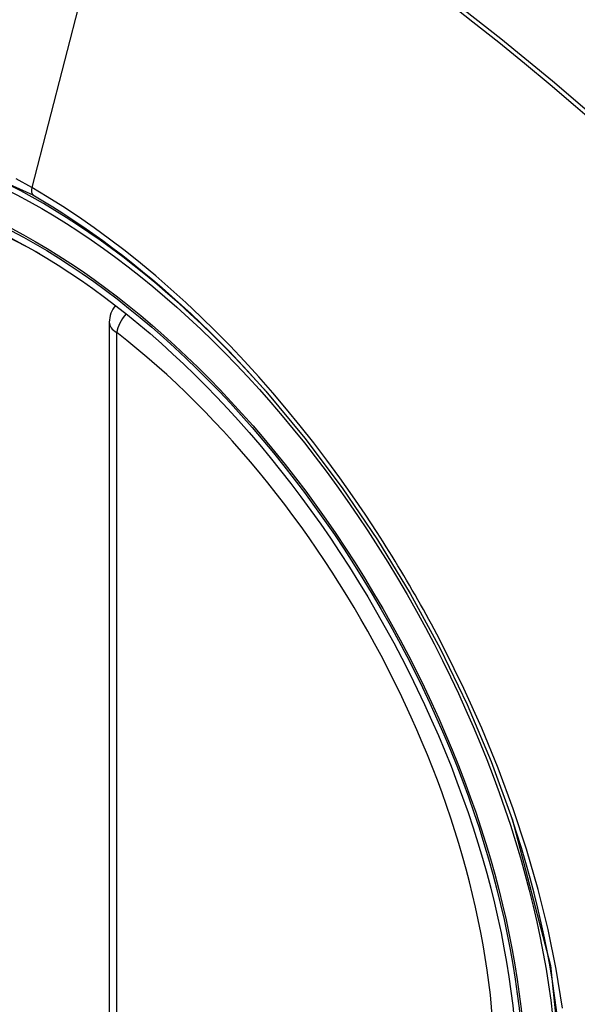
# Model space of a CAD drawing. Header units: inches. Extents: x 435.6 to 512.6, y 167.3 to 237.6.
# Tile 40 of 115: x 454.441 to 454.702, y 224.982 to 225.443. Entities that reach past the tile are written whole.
import ezdxf

# ---------------------------------------------------------------- set-up
doc = ezdxf.new("R2010")
doc.units = ezdxf.units.IN
doc.header["$MEASUREMENT"] = 0
doc.layers.add('Visible Edges(ANSI)', color=7, linetype='Continuous', lineweight=25)
doc.layers.add('Visible Tangent Edges(ANSI)', color=7, linetype='Continuous', lineweight=25)

msp = doc.modelspace()

# ---------------------------------------------------------------- linework, layer by layer
at = {"layer": 'Visible Edges(ANSI)'}
msp.add_line((454.4830758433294, 225.301230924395), (454.4830758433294, 224.8159340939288), dxfattribs=at)
at = {"layer": 'Visible Edges(ANSI)', "flags": 128}
msp.add_lwpolyline([(454.5562632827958, 225.2690278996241), (454.574612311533, 225.2470113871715), (454.5921114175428, 225.2237134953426), (454.6085704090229, 225.1993844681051), (454.6238275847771, 225.1742885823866), (454.6378392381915, 225.1485243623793), (454.6505253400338, 225.122245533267), (454.661818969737, 225.0955806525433), (454.6716585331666, 225.0686410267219)], dxfattribs=at)
at = {"layer": 'Visible Edges(ANSI)'}
msp.add_arc((454.4948868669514, 225.301230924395), 0.0118110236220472, 138.6130451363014, 180, dxfattribs=at)
for centre, major_axis, start_param, end_param in [((454.5561323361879, 224.5722622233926), (-0.6483489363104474, 1.125876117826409), 5.163459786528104, 5.835981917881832), ((454.4513886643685, 225.0752150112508), (0.1571754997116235, -0.2729396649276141), 2.362013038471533, 7.062764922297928)]:
    msp.add_ellipse(centre, major_axis=major_axis, ratio=0.5780931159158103, start_param=start_param, end_param=end_param, dxfattribs=at)
msp.add_ellipse((454.447908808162, 225.0732110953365), major_axis=(-0.1596313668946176, 0.2772043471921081), ratio=0.5780931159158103, dxfattribs=at)
at = {"layer": 'Visible Tangent Edges(ANSI)'}
for p, q in [((454.4946797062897, 225.5500768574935), (454.4467821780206, 225.3642703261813)), ((454.4865352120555, 224.8111246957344), (454.4865352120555, 225.2964215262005))]:
    msp.add_line(p, q, dxfattribs=at)
at = {"layer": 'Visible Tangent Edges(ANSI)', "flags": 128}
for points in [[(454.6411445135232, 225.4513686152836), (454.6532445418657, 225.4419097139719), (454.6653114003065, 225.432273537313), (454.6773415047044, 225.422463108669), (454.6893313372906, 225.4124815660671), (454.7012773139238, 225.4023320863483), (454.7131760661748, 225.3920180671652), (454.7250242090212, 225.3815429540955), (454.7368183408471, 225.3709101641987), (454.7485552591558, 225.3601231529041), (454.7602267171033, 225.3491905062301), (454.7717780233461, 225.3381663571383), (454.7833910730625, 225.3268728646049)], [(454.7849728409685, 225.328478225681), (454.761683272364, 225.3508110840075), (454.7381442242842, 225.372553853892), (454.7143777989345, 225.3936740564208), (454.6904120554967, 225.4141464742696), (454.6662748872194, 225.4339454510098), (454.6419950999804, 225.4530471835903)], [(454.2724188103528, 224.9679047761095), (454.2387116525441, 225.0350192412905), (454.2144945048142, 225.1041712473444), (454.2009745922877, 225.1718809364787), (454.1987653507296, 225.235103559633), (454.2079742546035, 225.2906988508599), (454.2282347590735, 225.3363329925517), (454.2584900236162, 225.3697131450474), (454.2974417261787, 225.3893374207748), (454.3434297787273, 225.394453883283), (454.3941260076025, 225.3847889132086), (454.4472827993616, 225.360815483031)], [(454.4467821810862, 225.3642703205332), (454.4394737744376, 225.368353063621)], [(454.6084044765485, 225.2028079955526), (454.6027382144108, 225.2114291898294), (454.5969318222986, 225.2199440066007), (454.5909931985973, 225.228342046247), (454.5849301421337, 225.2366128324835), (454.5787505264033, 225.2447460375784), (454.5724621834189, 225.2527311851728), (454.5660730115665, 225.260557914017), (454.5595908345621, 225.2682157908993), (454.5530229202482, 225.2756953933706), (454.5463694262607, 225.2829990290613), (454.5396326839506, 225.2901249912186), (454.5328164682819, 225.2970688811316), (454.5259247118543, 225.3038264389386), (454.5189611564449, 225.3103932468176), (454.5119296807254, 225.3167649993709), (454.504834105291, 225.322937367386), (454.4976782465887, 225.3289060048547), (454.4904696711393, 225.3346630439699), (454.4832246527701, 225.3401943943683), (454.4759528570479, 225.3454941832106), (454.4686635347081, 225.3505570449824), (454.4613658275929, 225.3553776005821), (454.4540689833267, 225.3599504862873), (454.4467821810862, 225.3642703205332)], [(454.4472827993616, 225.360815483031), (454.451960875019, 225.3580703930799), (454.4566448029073, 225.3552196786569), (454.461332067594, 225.3522647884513), (454.4660201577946, 225.3492070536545), (454.4707066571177, 225.346047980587), (454.4753890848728, 225.3427889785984), (454.4800649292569, 225.3394314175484), (454.4847317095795, 225.3359767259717), (454.4893870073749, 225.3324263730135), (454.4940283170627, 225.3287817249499), (454.4986520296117, 225.3250453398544), (454.5032527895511, 225.3212224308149), (454.5078291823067, 225.3173143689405), (454.5123801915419, 225.3133223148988), (454.5169047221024, 225.3092473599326), (454.5214017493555, 225.3050906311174), (454.5258702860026, 225.3008532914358), (454.530309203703, 225.2965364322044), (454.5347174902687, 225.2921411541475), (454.5390941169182, 225.2876686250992), (454.5434380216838, 225.2831199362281), (454.5477481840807, 225.2784962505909), (454.5520235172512, 225.2737986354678), (454.5562632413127, 225.2690278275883)], [(454.6399316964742, 225.1482013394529), (454.6387303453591, 225.1505296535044), (454.6375189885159, 225.1528538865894), (454.6362976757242, 225.155173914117), (454.6350664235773, 225.1574897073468), (454.6338252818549, 225.1598011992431), (454.6325743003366, 225.1621083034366), (454.631313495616, 225.1644109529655), (454.6300428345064, 225.1667090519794), (454.6287624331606, 225.1690025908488), (454.6274722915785, 225.1712914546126), (454.6261724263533, 225.1735756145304), (454.6248629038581, 225.1758549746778), (454.6235437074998, 225.178129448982), (454.6222149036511, 225.1803989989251), (454.620876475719, 225.1826635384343), (454.6195285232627, 225.184923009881), (454.6181710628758, 225.1871773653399), (454.6168040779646, 225.1894264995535), (454.6154276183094, 225.1916703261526), (454.6140417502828, 225.1939088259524), (454.6126464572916, 225.1961419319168), (454.6112417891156, 225.1983695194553), (454.6098277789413, 225.2005915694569), (454.6084044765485, 225.2028079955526)], [(454.6952185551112, 224.9801183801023), (454.6922289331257, 224.9984117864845), (454.6884072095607, 225.0169500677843), (454.6837683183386, 225.035674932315), (454.6783271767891, 225.0545280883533), (454.6720987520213, 225.0734512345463), (454.665102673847, 225.0923756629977), (454.657390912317, 225.1111762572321), (454.6489928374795, 225.1297980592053), (454.6399316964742, 225.1482013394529)], [(454.671651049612, 225.0686594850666), (454.6895701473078, 225.0000384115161), (454.6962891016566, 224.934698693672)]]:
    msp.add_lwpolyline(points, dxfattribs=at)
at = {"layer": 'Visible Tangent Edges(ANSI)'}
for centre, major_axis, ratio, start_param, end_param in [((454.4503948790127, 225.0746427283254), (-0.1728458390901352, 0.3001516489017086), 0.5780931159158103, 5.049711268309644, 10.65825284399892), ((454.4500666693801, 225.3648326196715), (-0.0024558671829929, -0.0042646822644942), 0.5780931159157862, 5.159178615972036, 6.139354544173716), ((454.4948868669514, 225.301230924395), (0.0072364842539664, 0.0093345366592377), 0.4718260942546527, 1.511653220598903, 2.426531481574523), ((454.4948868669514, 225.301230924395), (-0.0118110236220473, -1e-16), 0.5758617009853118, 0, 0.7853981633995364), ((454.4503447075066, 225.0746138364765), (0.1502990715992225, -0.2609985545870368), 0.5780931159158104, 5.670484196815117, 8.470550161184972)]:
    msp.add_ellipse(centre, major_axis=major_axis, ratio=ratio, start_param=start_param, end_param=end_param, dxfattribs=at)
for centre, major_axis in [((454.4509869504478, 225.0749836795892), (0.1707766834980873, -0.296558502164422)), ((454.4480127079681, 225.0732709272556), (-0.1623805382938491, 0.2819783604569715)), ((454.447908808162, 225.0732110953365), (0.1617849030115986, -0.2809440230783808))]:
    msp.add_ellipse(centre, major_axis=major_axis, ratio=0.5780931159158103, dxfattribs=at)

doc.saveas('drawing.dxf')
